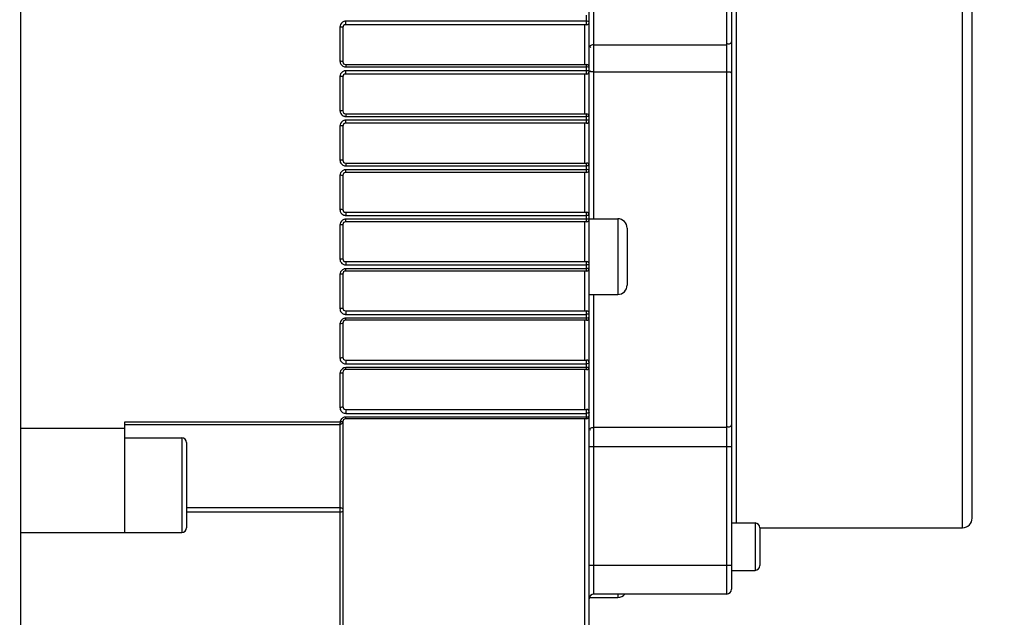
# Model space of a CAD drawing. Header units: millimetres. Extents: x 0 to 11890, y 0 to 8410.
# Tile 27 of 104: x 4750 to 4854, y 5757 to 5820. Entities that reach past the tile are written whole.
import ezdxf

# ---------------------------------------------------------------- set-up
doc = ezdxf.new("R2010")
doc.units = ezdxf.units.MM
doc.header["$LTSCALE"] = 653.95
doc.layers.get('0').update_dxf_attribs({"linetype": 'CONTINUOUS'})
doc.layers.add('304304000133DXF_CONTINUOUS_LINE', color=7, linetype='CONTINUOUS')
doc.layers.add('RB30-1-B-JSZL_DXF_DIMENSION', color=7, linetype='CONTINUOUS')
doc.styles.get("Standard").update_dxf_attribs({"font": 'txt', "width": 0.7})
doc.dimstyles.new('DIMSTYLE_11', dxfattribs={"dimtxt": 70, "dimasz": 50, "dimexe": 1.5, "dimexo": 0, "dimgap": 1.75, "dimtad": 1, "dimdec": 1, "dimdsep": 46, "dimtxsty": 'Standard', "dimblk": '_FILLED', "dimblk1": '_FILLED', "dimblk2": '_FILLED', "dimcen": 0.09, "dimclrt": 5, "dimazin": 2, "dimtp": 0.5, "dimtm": 0.5, "dimtfac": 1, "dimtdec": 1, "dimtofl": 0, "dimtmove": 0, "dimatfit": 3, "dimldrblk": '_FILLED', "dimfxl": 0, "dimtolj": 1, "dimarcsym": 0})

# ---------------------------------------------------------------- blocks, each defined once
blk = doc.blocks.new('_FILLED')
at = {"color": 0, "linetype": 'ByBlock'}
blk.add_solid([(0, 0), (-1, 0.17), (-1, -0.17)], dxfattribs=at)
blk = doc.blocks.new('*D26')
at = {"layer": 'RB30-1-B-JSZL_DXF_DIMENSION', "color": 2, "linetype": 'Continuous'}
for p, q in [((4655.39, 5718.16), (4655.39, 6101.36)), ((4851.91, 5876.63), (4851.91, 6101.36)), ((4655.39, 6086.36), (4605.39, 6086.36)), ((4605.39, 6086.36), (4753.65, 6086.36)), ((5124.96, 6086.36), (4753.65, 6086.36)), ((4851.91, 6086.36), (5124.96, 6086.36))]:
    blk.add_line(p, q, dxfattribs=at)
at = {"layer": 'RB30-1-B-JSZL_DXF_DIMENSION', "color": 2, "linetype": 'Continuous', "xscale": 50, "yscale": 50, "zscale": 50}
blk.add_blockref('_FILLED', (4655.39, 6086.36), dxfattribs=at)
at = {"layer": 'RB30-1-B-JSZL_DXF_DIMENSION', "color": 2, "linetype": 'Continuous', "xscale": 50, "yscale": 50, "zscale": 50, "rotation": 180}
blk.add_blockref('_FILLED', (4851.91, 6086.36), dxfattribs=at)

msp = doc.modelspace()

# ---------------------------------------------------------------- linework, layer by layer
at = {"layer": '304304000133DXF_CONTINUOUS_LINE', "color": 7, "linetype": 'Continuous'}
for p, q in [((4749.994, 5869.464), (4749.994, 5738.864)), ((4824.994, 5848.664), (4824.994, 5759.664)), ((4850.394, 5767.164), (4850.394, 5841.164)), ((4809.994, 5740.034), (4809.994, 5839.98)), ((4809.694, 5819.266), (4784.294, 5819.266)), ((4783.994, 5818.966), (4783.994, 5815.365)), ((4784.294, 5815.065), (4809.694, 5815.065)), ((4809.694, 5814.065), (4784.294, 5814.065)), ((4783.994, 5813.765), (4783.994, 5810.165)), ((4784.294, 5809.865), (4809.694, 5809.865)), ((4809.694, 5808.865), (4784.294, 5808.865)), ((4783.994, 5808.565), (4783.994, 5804.964)), ((4784.294, 5804.664), (4809.694, 5804.664)), ((4809.694, 5803.664), (4784.294, 5803.664)), ((4783.994, 5803.364), (4783.994, 5799.763)), ((4784.294, 5799.463), (4809.694, 5799.463)), ((4809.694, 5798.463), (4784.294, 5798.463)), ((4809.994, 5798.787), (4812.994, 5798.787)), ((4783.994, 5798.163), (4783.994, 5794.562)), ((4813.994, 5797.787), (4813.994, 5791.787)), ((4784.294, 5794.262), (4809.694, 5794.262)), ((4809.694, 5793.262), (4784.294, 5793.262)), ((4783.994, 5792.962), (4783.994, 5789.361)), ((4809.994, 5790.787), (4812.994, 5790.787)), ((4784.294, 5789.061), (4809.694, 5789.061)), ((4809.694, 5788.061), (4784.294, 5788.061)), ((4783.994, 5787.761), (4783.994, 5784.16)), ((4784.294, 5783.86), (4809.694, 5783.86)), ((4809.694, 5782.86), (4784.294, 5782.86)), ((4783.994, 5782.56), (4783.994, 5778.959)), ((4784.294, 5778.659), (4809.694, 5778.659)), ((4809.694, 5777.659), (4784.294, 5777.659)), ((4749.994, 5776.664), (4760.994, 5776.664)), ((4760.994, 5765.664), (4760.994, 5777.344)), ((4783.994, 5777.359), (4783.994, 5744.948)), ((4760.994, 5775.659), (4766.994, 5775.659)), ((4767.494, 5775.159), (4767.494, 5766.159)), ((4824.994, 5766.664), (4827.494, 5766.664)), ((4827.994, 5766.164), (4827.994, 5762.164)), ((4827.994, 5766.164), (4849.394, 5766.164)), ((4749.994, 5765.664), (4760.994, 5765.664)), ((4760.994, 5765.659), (4766.994, 5765.659)), ((4824.994, 5761.664), (4827.494, 5761.664)), ((4809.994, 5758.797), (4812.994, 5758.797)), ((4824.494, 5759.164), (4810.494, 5759.164))]:
    msp.add_line(p, q, dxfattribs=at)
at = {"layer": '304304000133DXF_CONTINUOUS_LINE', "color": 9, "linetype": 'Continuous'}
for p, q in [((4810.494, 5798.787), (4810.494, 5854.205)), ((4824.494, 5849.164), (4824.494, 5759.164)), ((4849.394, 5766.164), (4849.394, 5842.164)), ((4825.494, 5827.164), (4825.494, 5766.664)), ((4809.694, 5819.266), (4809.694, 5820.266)), ((4783.694, 5819.035), (4783.694, 5815.417)), ((4784.294, 5819.266), (4784.294, 5819.637)), ((4809.694, 5819.637), (4784.294, 5819.637)), ((4809.52, 5815.065), (4809.52, 5819.266)), ((4810.494, 5817.161), (4824.494, 5817.161)), ((4784.294, 5815.065), (4784.294, 5814.814)), ((4809.694, 5814.065), (4809.694, 5815.065)), ((4783.694, 5813.81), (4783.694, 5810.192)), ((4784.294, 5814.814), (4809.694, 5814.814)), ((4784.294, 5814.065), (4784.294, 5814.413)), ((4809.694, 5814.413), (4784.294, 5814.413)), ((4809.52, 5809.865), (4809.52, 5814.065)), ((4810.494, 5814.289), (4824.494, 5814.289)), ((4784.294, 5809.865), (4784.294, 5809.589)), ((4809.694, 5808.865), (4809.694, 5809.865)), ((4784.294, 5809.589), (4809.694, 5809.589)), ((4784.294, 5808.865), (4784.294, 5809.188)), ((4809.694, 5809.188), (4784.294, 5809.188)), ((4809.52, 5804.664), (4809.52, 5808.865)), ((4783.694, 5808.585), (4783.694, 5804.967)), ((4784.294, 5804.664), (4784.294, 5804.365)), ((4809.694, 5803.664), (4809.694, 5804.664)), ((4784.294, 5804.365), (4809.694, 5804.365)), ((4784.294, 5803.664), (4784.294, 5803.963)), ((4809.694, 5803.963), (4784.294, 5803.963)), ((4809.52, 5799.463), (4809.52, 5803.664)), ((4783.694, 5803.36), (4783.694, 5799.742)), ((4784.294, 5799.463), (4784.294, 5799.14)), ((4809.694, 5798.463), (4809.694, 5799.463)), ((4784.294, 5799.14), (4809.694, 5799.14)), ((4784.294, 5798.463), (4784.294, 5798.738)), ((4809.694, 5798.738), (4784.294, 5798.738)), ((4809.52, 5794.262), (4809.52, 5798.463)), ((4812.994, 5798.787), (4812.994, 5790.787)), ((4783.694, 5798.135), (4783.694, 5794.518)), ((4784.294, 5794.262), (4784.294, 5793.915)), ((4809.694, 5793.262), (4809.694, 5794.262)), ((4784.294, 5793.915), (4809.694, 5793.915)), ((4784.294, 5793.262), (4784.294, 5793.513)), ((4809.694, 5793.513), (4784.294, 5793.513)), ((4809.52, 5789.061), (4809.52, 5793.262)), ((4783.694, 5792.91), (4783.694, 5789.293)), ((4810.494, 5759.164), (4810.494, 5790.787)), ((4784.294, 5789.061), (4784.294, 5788.69)), ((4809.694, 5788.061), (4809.694, 5789.061)), ((4784.294, 5788.69), (4809.694, 5788.69)), ((4784.294, 5788.061), (4784.294, 5788.288)), ((4809.694, 5788.288), (4784.294, 5788.288)), ((4809.52, 5783.86), (4809.52, 5788.061)), ((4783.694, 5787.685), (4783.694, 5784.068)), ((4784.294, 5783.86), (4784.294, 5783.465)), ((4809.694, 5782.86), (4809.694, 5783.86)), ((4784.294, 5783.465), (4809.694, 5783.465)), ((4784.294, 5782.86), (4784.294, 5783.063)), ((4809.694, 5783.063), (4784.294, 5783.063)), ((4809.52, 5778.659), (4809.52, 5782.86)), ((4783.694, 5782.46), (4783.694, 5778.843)), ((4784.294, 5778.659), (4784.294, 5778.24)), ((4809.694, 5777.659), (4809.694, 5778.659)), ((4784.294, 5778.24), (4809.694, 5778.24)), ((4784.294, 5777.659), (4784.294, 5777.838)), ((4809.694, 5777.838), (4784.294, 5777.838)), ((4809.52, 5749.82), (4809.52, 5777.659)), ((4760.994, 5777.344), (4783.704, 5777.344)), ((4760.994, 5777.057), (4783.694, 5777.057)), ((4783.694, 5777.057), (4783.694, 5744.674)), ((4824.494, 5776.73), (4810.494, 5776.73)), ((4766.994, 5775.659), (4766.994, 5765.659)), ((4824.994, 5774.698), (4809.994, 5774.698)), ((4783.694, 5768.254), (4767.494, 5768.254)), ((4783.694, 5767.79), (4767.494, 5767.79)), ((4827.494, 5766.664), (4827.494, 5761.664)), ((4824.994, 5762.164), (4809.994, 5762.164)), ((4812.994, 5759.164), (4812.994, 5758.797))]:
    msp.add_line(p, q, dxfattribs=at)
at = {"layer": '304304000133DXF_CONTINUOUS_LINE', "color": 7, "linetype": 'Continuous'}
for centre, radius, start, end in [((4784.294, 5818.966), 0.3, 90, 180), ((4809.694, 5819.566), 0.3, 270, 360), ((4784.294, 5815.365), 0.3, 180, 270), ((4809.694, 5814.765), 0.3, 0, 90), ((4784.294, 5813.765), 0.3, 90, 180), ((4809.694, 5814.365), 0.3, 270, 360), ((4784.294, 5810.165), 0.3, 180, 270), ((4809.694, 5809.565), 0.3, 0, 90), ((4784.294, 5808.565), 0.3, 90, 180), ((4809.694, 5809.165), 0.3, 270, 360), ((4784.294, 5804.964), 0.3, 180, 270), ((4809.694, 5804.364), 0.3, 0, 90), ((4784.294, 5803.364), 0.3, 90, 180), ((4809.694, 5803.964), 0.3, 270, 360), ((4784.294, 5799.763), 0.3, 180, 270), ((4809.694, 5799.163), 0.3, 0, 90), ((4784.294, 5798.163), 0.3, 90, 180), ((4809.694, 5798.763), 0.3, 270, 360), ((4812.994, 5797.787), 1, 0, 90), ((4784.294, 5794.562), 0.3, 180, 270), ((4809.694, 5793.962), 0.3, 0, 90), ((4784.294, 5792.962), 0.3, 90, 180), ((4809.694, 5793.562), 0.3, 270, 360), ((4812.994, 5791.787), 1, 270, 360), ((4784.294, 5789.361), 0.3, 180, 270), ((4809.694, 5788.761), 0.3, 0, 90), ((4784.294, 5787.761), 0.3, 90, 180), ((4809.694, 5788.361), 0.3, 270, 360), ((4784.294, 5784.16), 0.3, 180, 270), ((4809.694, 5783.56), 0.3, 0, 90), ((4784.294, 5782.56), 0.3, 90, 180), ((4809.694, 5783.16), 0.3, 270, 360), ((4784.294, 5778.959), 0.3, 180, 270), ((4809.694, 5778.359), 0.3, 0, 90), ((4784.294, 5777.359), 0.3, 90, 180), ((4809.694, 5777.959), 0.3, 270, 360), ((4766.994, 5775.159), 0.5, 0, 90), ((4849.394, 5767.164), 1, 270, 360), ((4766.994, 5766.159), 0.5, 270, 360), ((4827.494, 5766.164), 0.5, 0, 90), ((4827.494, 5762.164), 0.5, 270, 360), ((4810.494, 5758.664), 0.5, 90, 180), ((4812.994, 5759.797), 1, 270, 320.09819), ((4824.494, 5759.664), 0.5, 270, 360)]:
    msp.add_arc(centre, radius, start, end, dxfattribs=at)
at = {"layer": '304304000133DXF_CONTINUOUS_LINE', "color": 9, "linetype": 'Continuous'}
for centre, radius, start, end in [((4784.289, 5798.131), 0.595, 167.91258, 174.05662), ((4784.254, 5798.135), 0.56, 174.05509, 179.96479), ((4784.31, 5794.547), 0.634, 237.14193, 251.94352), ((4784.312, 5789.326), 0.638, 236.74447, 251.56413), ((4784.314, 5784.105), 0.643, 237.02318, 252.12065), ((4784.315, 5778.843), 0.621, 180.00144, 188.40463), ((4784.297, 5777.235), 0.603, 159.98511, 169.66941), ((4784.308, 5777.232), 0.615, 155.4764, 160.01349), ((4784.316, 5778.883), 0.644, 229.239, 237.11912), ((4786.98, 5777.109), 3.285, 175.91348, 177.21076)]:
    msp.add_arc(centre, radius, start, end, dxfattribs=at)
for points, knots in [([(4783.706, 5819.153), (4783.702, 5819.134), (4783.696, 5819.094), (4783.694, 5819.054), (4783.694, 5819.035)], [0, 0, 0, 0, 0.5028091, 1, 1, 1, 1]), ([(4783.994, 5818.966), (4783.994, 5819.002), (4783.84, 5819.017), (4783.762, 5819.035), (4783.694, 5819.035)], [0, 0, 0, 0, 0.3446953, 1, 1, 1, 1]), ([(4784.294, 5819.637), (4784.26, 5819.637), (4784.192, 5819.631), (4784.126, 5819.613), (4784.093, 5819.602)], [0, 0, 0, 0, 0.4970823, 1, 1, 1, 1]), ([(4809.987, 5819.579), (4809.958, 5819.606), (4809.851, 5819.624), (4809.754, 5819.637), (4809.694, 5819.637)], [0, 0, 0, 0, 0.3959681, 1, 1, 1, 1]), ([(4809.994, 5819.566), (4809.994, 5819.569), (4809.992, 5819.573), (4809.989, 5819.577), (4809.987, 5819.579)], [0, 0, 0, 0, 0.4436654, 1, 1, 1, 1]), ([(4810.494, 5817.161), (4810.377, 5817.161), (4810.225, 5817.149), (4810.025, 5817.008), (4810.089, 5816.909), (4810.123, 5816.879)], [0, 0, 0, 0, 0.5722551, 0.775907, 1, 1, 1, 1]), ([(4824.994, 5817.514), (4824.994, 5817.427), (4824.93, 5817.213), (4824.682, 5817.203), (4824.595, 5817.252)], [0, 0, 0, 0, 0.4665116, 1, 1, 1, 1]), ([(4783.994, 5815.365), (4783.994, 5815.4), (4783.835, 5815.397), (4783.762, 5815.417), (4783.694, 5815.417)], [0, 0, 0, 0, 0.3359995, 1, 1, 1, 1]), ([(4783.694, 5815.417), (4783.694, 5815.365), (4783.708, 5815.26), (4783.748, 5815.161), (4783.775, 5815.115)], [0, 0, 0, 0, 0.4958949, 1, 1, 1, 1]), ([(4784.113, 5814.844), (4784.142, 5814.834), (4784.202, 5814.82), (4784.263, 5814.814), (4784.294, 5814.814)], [0, 0, 0, 0, 0.503611, 1, 1, 1, 1]), ([(4783.707, 5813.93), (4783.702, 5813.91), (4783.696, 5813.87), (4783.694, 5813.83), (4783.694, 5813.81)], [0, 0, 0, 0, 0.5027848, 1, 1, 1, 1]), ([(4783.994, 5813.765), (4783.994, 5813.799), (4783.833, 5813.788), (4783.762, 5813.81), (4783.694, 5813.81)], [0, 0, 0, 0, 0.3327444, 1, 1, 1, 1]), ([(4784.294, 5814.413), (4784.26, 5814.413), (4784.192, 5814.406), (4784.126, 5814.389), (4784.094, 5814.377)], [0, 0, 0, 0, 0.4969538, 1, 1, 1, 1]), ([(4809.994, 5814.765), (4809.994, 5814.8), (4809.835, 5814.794), (4809.762, 5814.814), (4809.694, 5814.814)], [0, 0, 0, 0, 0.334731, 1, 1, 1, 1]), ([(4809.948, 5814.387), (4809.911, 5814.396), (4809.826, 5814.408), (4809.741, 5814.413), (4809.694, 5814.413)], [0, 0, 0, 0, 0.4480304, 1, 1, 1, 1]), ([(4809.994, 5814.365), (4809.994, 5814.371), (4809.974, 5814.381), (4809.959, 5814.385), (4809.948, 5814.387)], [0, 0, 0, 0, 0.3192488, 1, 1, 1, 1]), ([(4810.238, 5814.303), (4810.185, 5814.308), (4810.068, 5814.27), (4810.081, 5814.373), (4810.096, 5814.38)], [0, 0, 0, 0, 0.7623725, 1, 1, 1, 1]), ([(4810.096, 5814.38), (4810.1, 5814.381), (4810.109, 5814.385), (4810.118, 5814.388), (4810.123, 5814.389)], [0, 0, 0, 0, 0.4661674, 1, 1, 1, 1]), ([(4810.494, 5814.289), (4810.452, 5814.289), (4810.366, 5814.292), (4810.281, 5814.298), (4810.238, 5814.303)], [0, 0, 0, 0, 0.4895945, 1, 1, 1, 1]), ([(4824.994, 5814.164), (4824.994, 5814.181), (4824.893, 5814.305), (4824.718, 5814.281), (4824.595, 5814.257)], [0, 0, 0, 0, 0.1183469, 1, 1, 1, 1]), ([(4783.994, 5810.165), (4783.994, 5810.197), (4783.83, 5810.167), (4783.762, 5810.192), (4783.694, 5810.192)], [0, 0, 0, 0, 0.327035, 1, 1, 1, 1]), ([(4783.694, 5810.192), (4783.694, 5810.14), (4783.709, 5810.033), (4783.75, 5809.934), (4783.776, 5809.888)], [0, 0, 0, 0, 0.4960923, 1, 1, 1, 1]), ([(4783.707, 5808.706), (4783.703, 5808.686), (4783.696, 5808.646), (4783.694, 5808.605), (4783.694, 5808.585)], [0, 0, 0, 0, 0.5027764, 1, 1, 1, 1]), ([(4783.994, 5808.565), (4783.994, 5808.597), (4783.829, 5808.557), (4783.762, 5808.585), (4783.694, 5808.585)], [0, 0, 0, 0, 0.3252888, 1, 1, 1, 1]), ([(4784.294, 5809.188), (4784.26, 5809.188), (4784.192, 5809.182), (4784.126, 5809.164), (4784.094, 5809.153)], [0, 0, 0, 0, 0.4968858, 1, 1, 1, 1]), ([(4784.114, 5809.618), (4784.143, 5809.609), (4784.203, 5809.595), (4784.264, 5809.589), (4784.294, 5809.589)], [0, 0, 0, 0, 0.5036486, 1, 1, 1, 1]), ([(4809.994, 5809.565), (4809.994, 5809.597), (4809.83, 5809.563), (4809.762, 5809.589), (4809.694, 5809.589)], [0, 0, 0, 0, 0.3263204, 1, 1, 1, 1]), ([(4809.947, 5809.175), (4809.91, 5809.18), (4809.825, 5809.185), (4809.741, 5809.188), (4809.694, 5809.188)], [0, 0, 0, 0, 0.4462571, 1, 1, 1, 1]), ([(4809.994, 5809.165), (4809.994, 5809.169), (4809.97, 5809.17), (4809.959, 5809.174), (4809.947, 5809.175)], [0, 0, 0, 0, 0.282953, 1, 1, 1, 1]), ([(4783.994, 5804.964), (4783.994, 5804.996), (4783.828, 5804.935), (4783.762, 5804.967), (4783.694, 5804.967)], [0, 0, 0, 0, 0.3232921, 1, 1, 1, 1]), ([(4783.694, 5804.967), (4783.694, 5804.934), (4783.7, 5804.866), (4783.717, 5804.8), (4783.728, 5804.768)], [0, 0, 0, 0, 0.4967191, 1, 1, 1, 1]), ([(4783.707, 5803.481), (4783.703, 5803.461), (4783.696, 5803.421), (4783.694, 5803.38), (4783.694, 5803.36)], [0, 0, 0, 0, 0.5027902, 1, 1, 1, 1]), ([(4784.294, 5803.963), (4784.26, 5803.963), (4784.192, 5803.957), (4784.126, 5803.939), (4784.094, 5803.928)], [0, 0, 0, 0, 0.4968624, 1, 1, 1, 1]), ([(4784.115, 5804.393), (4784.144, 5804.384), (4784.203, 5804.37), (4784.264, 5804.365), (4784.294, 5804.365)], [0, 0, 0, 0, 0.5036557, 1, 1, 1, 1]), ([(4809.994, 5804.364), (4809.994, 5804.396), (4809.828, 5804.331), (4809.762, 5804.365), (4809.694, 5804.365)], [0, 0, 0, 0, 0.3232276, 1, 1, 1, 1]), ([(4809.994, 5803.964), (4809.994, 5803.931), (4809.828, 5803.996), (4809.762, 5803.963), (4809.694, 5803.963)], [0, 0, 0, 0, 0.3232276, 1, 1, 1, 1]), ([(4783.994, 5803.364), (4783.994, 5803.331), (4783.828, 5803.393), (4783.762, 5803.36), (4783.694, 5803.36)], [0, 0, 0, 0, 0.3232921, 1, 1, 1, 1]), ([(4783.994, 5799.763), (4783.994, 5799.73), (4783.829, 5799.77), (4783.762, 5799.742), (4783.694, 5799.742)], [0, 0, 0, 0, 0.3252888, 1, 1, 1, 1]), ([(4783.694, 5799.742), (4783.694, 5799.709), (4783.7, 5799.641), (4783.717, 5799.576), (4783.728, 5799.544)], [0, 0, 0, 0, 0.4967457, 1, 1, 1, 1]), ([(4784.294, 5798.738), (4784.26, 5798.738), (4784.192, 5798.732), (4784.126, 5798.714), (4784.094, 5798.703)], [0, 0, 0, 0, 0.4968792, 1, 1, 1, 1]), ([(4784.115, 5799.169), (4784.144, 5799.159), (4784.203, 5799.145), (4784.264, 5799.14), (4784.294, 5799.14)], [0, 0, 0, 0, 0.5036386, 1, 1, 1, 1]), ([(4809.947, 5799.152), (4809.91, 5799.147), (4809.825, 5799.142), (4809.741, 5799.14), (4809.694, 5799.14)], [0, 0, 0, 0, 0.4463453, 1, 1, 1, 1]), ([(4809.994, 5798.763), (4809.994, 5798.73), (4809.83, 5798.764), (4809.762, 5798.738), (4809.694, 5798.738)], [0, 0, 0, 0, 0.3263204, 1, 1, 1, 1]), ([(4809.994, 5799.163), (4809.994, 5799.158), (4809.97, 5799.157), (4809.959, 5799.153), (4809.947, 5799.152)], [0, 0, 0, 0, 0.2829461, 1, 1, 1, 1]), ([(4783.994, 5798.163), (4783.994, 5798.13), (4783.83, 5798.161), (4783.762, 5798.135), (4783.694, 5798.135)], [0, 0, 0, 0, 0.327035, 1, 1, 1, 1]), ([(4783.994, 5794.562), (4783.994, 5794.528), (4783.833, 5794.539), (4783.762, 5794.518), (4783.694, 5794.518)], [0, 0, 0, 0, 0.3327444, 1, 1, 1, 1]), ([(4783.694, 5794.518), (4783.694, 5794.484), (4783.7, 5794.417), (4783.716, 5794.352), (4783.727, 5794.32)], [0, 0, 0, 0, 0.4967586, 1, 1, 1, 1]), ([(4783.707, 5793.03), (4783.702, 5793.01), (4783.696, 5792.97), (4783.694, 5792.93), (4783.694, 5792.91)], [0, 0, 0, 0, 0.502889, 1, 1, 1, 1]), ([(4784.294, 5793.513), (4784.26, 5793.513), (4784.192, 5793.507), (4784.126, 5793.489), (4784.094, 5793.478)], [0, 0, 0, 0, 0.4969418, 1, 1, 1, 1]), ([(4784.113, 5793.944), (4784.142, 5793.935), (4784.202, 5793.92), (4784.263, 5793.915), (4784.294, 5793.915)], [0, 0, 0, 0, 0.5035922, 1, 1, 1, 1]), ([(4809.948, 5793.94), (4809.911, 5793.931), (4809.826, 5793.92), (4809.741, 5793.915), (4809.694, 5793.915)], [0, 0, 0, 0, 0.4481501, 1, 1, 1, 1]), ([(4809.994, 5793.562), (4809.994, 5793.528), (4809.835, 5793.534), (4809.762, 5793.513), (4809.694, 5793.513)], [0, 0, 0, 0, 0.334731, 1, 1, 1, 1]), ([(4809.994, 5793.962), (4809.994, 5793.956), (4809.974, 5793.947), (4809.959, 5793.943), (4809.948, 5793.94)], [0, 0, 0, 0, 0.3191637, 1, 1, 1, 1]), ([(4783.994, 5792.962), (4783.994, 5792.927), (4783.835, 5792.93), (4783.762, 5792.91), (4783.694, 5792.91)], [0, 0, 0, 0, 0.3359995, 1, 1, 1, 1]), ([(4783.994, 5789.361), (4783.994, 5789.325), (4783.84, 5789.311), (4783.762, 5789.293), (4783.694, 5789.293)], [0, 0, 0, 0, 0.3446953, 1, 1, 1, 1]), ([(4783.694, 5789.293), (4783.694, 5789.26), (4783.699, 5789.194), (4783.716, 5789.13), (4783.726, 5789.098)], [0, 0, 0, 0, 0.4967745, 1, 1, 1, 1]), ([(4784.294, 5788.288), (4784.26, 5788.288), (4784.192, 5788.282), (4784.125, 5788.264), (4784.093, 5788.252)], [0, 0, 0, 0, 0.4970677, 1, 1, 1, 1]), ([(4784.11, 5788.721), (4784.14, 5788.711), (4784.201, 5788.695), (4784.263, 5788.69), (4784.294, 5788.69)], [0, 0, 0, 0, 0.5035064, 1, 1, 1, 1]), ([(4809.986, 5788.748), (4809.957, 5788.721), (4809.851, 5788.703), (4809.754, 5788.69), (4809.694, 5788.69)], [0, 0, 0, 0, 0.3973263, 1, 1, 1, 1]), ([(4809.994, 5788.361), (4809.994, 5788.325), (4809.842, 5788.306), (4809.762, 5788.288), (4809.694, 5788.288)], [0, 0, 0, 0, 0.3474012, 1, 1, 1, 1]), ([(4809.994, 5788.761), (4809.994, 5788.759), (4809.992, 5788.754), (4809.989, 5788.75), (4809.986, 5788.748)], [0, 0, 0, 0, 0.4412567, 1, 1, 1, 1]), ([(4783.706, 5787.803), (4783.702, 5787.784), (4783.696, 5787.745), (4783.694, 5787.705), (4783.694, 5787.685)], [0, 0, 0, 0, 0.5029659, 1, 1, 1, 1]), ([(4783.994, 5787.761), (4783.994, 5787.724), (4783.843, 5787.703), (4783.762, 5787.685), (4783.694, 5787.685)], [0, 0, 0, 0, 0.3490774, 1, 1, 1, 1]), ([(4783.981, 5784.137), (4783.949, 5784.11), (4783.849, 5784.082), (4783.752, 5784.068), (4783.694, 5784.068)], [0, 0, 0, 0, 0.4183983, 1, 1, 1, 1]), ([(4783.694, 5784.068), (4783.694, 5784.035), (4783.699, 5783.97), (4783.715, 5783.906), (4783.725, 5783.875)], [0, 0, 0, 0, 0.4966849, 1, 1, 1, 1]), ([(4783.994, 5784.16), (4783.994, 5784.156), (4783.991, 5784.147), (4783.984, 5784.141), (4783.981, 5784.137)], [0, 0, 0, 0, 0.4408877, 1, 1, 1, 1]), ([(4784.294, 5783.063), (4784.26, 5783.063), (4784.191, 5783.057), (4784.124, 5783.039), (4784.092, 5783.027)], [0, 0, 0, 0, 0.497289, 1, 1, 1, 1]), ([(4784.117, 5783.494), (4784.146, 5783.484), (4784.204, 5783.47), (4784.264, 5783.465), (4784.294, 5783.465)], [0, 0, 0, 0, 0.5031271, 1, 1, 1, 1]), ([(4809.994, 5783.56), (4809.994, 5783.521), (4809.849, 5783.482), (4809.762, 5783.465), (4809.694, 5783.465)], [0, 0, 0, 0, 0.3617371, 1, 1, 1, 1]), ([(4809.994, 5783.16), (4809.994, 5783.121), (4809.85, 5783.08), (4809.762, 5783.063), (4809.694, 5783.063)], [0, 0, 0, 0, 0.3630125, 1, 1, 1, 1]), ([(4783.706, 5782.576), (4783.702, 5782.557), (4783.696, 5782.519), (4783.694, 5782.48), (4783.694, 5782.46)], [0, 0, 0, 0, 0.5030488, 1, 1, 1, 1]), ([(4783.994, 5782.56), (4783.994, 5782.521), (4783.851, 5782.477), (4783.762, 5782.46), (4783.694, 5782.46)], [0, 0, 0, 0, 0.3649439, 1, 1, 1, 1]), ([(4783.945, 5778.903), (4783.91, 5778.883), (4783.827, 5778.855), (4783.74, 5778.843), (4783.694, 5778.843)], [0, 0, 0, 0, 0.4624546, 1, 1, 1, 1]), ([(4783.994, 5778.959), (4783.994, 5778.949), (4783.979, 5778.925), (4783.958, 5778.911), (4783.945, 5778.903)], [0, 0, 0, 0, 0.4096811, 1, 1, 1, 1]), ([(4783.966, 5778.342), (4784.015, 5778.31), (4784.121, 5778.26), (4784.237, 5778.24), (4784.294, 5778.24)], [0, 0, 0, 0, 0.5034922, 1, 1, 1, 1]), ([(4784.294, 5777.838), (4784.244, 5777.838), (4784.144, 5777.824), (4784.051, 5777.787), (4784.007, 5777.764)], [0, 0, 0, 0, 0.4984825, 1, 1, 1, 1]), ([(4809.836, 5778.259), (4809.813, 5778.253), (4809.766, 5778.244), (4809.718, 5778.24), (4809.694, 5778.24)], [0, 0, 0, 0, 0.4967139, 1, 1, 1, 1]), ([(4809.994, 5777.959), (4809.994, 5777.917), (4809.859, 5777.857), (4809.763, 5777.838), (4809.694, 5777.838)], [0, 0, 0, 0, 0.3803156, 1, 1, 1, 1]), ([(4809.994, 5778.359), (4809.994, 5778.335), (4809.931, 5778.287), (4809.875, 5778.269), (4809.836, 5778.259)], [0, 0, 0, 0, 0.373828, 1, 1, 1, 1]), ([(4783.699, 5777.269), (4783.697, 5777.231), (4783.695, 5777.17), (4783.694, 5777.11), (4783.694, 5777.089)], [0, 0, 0, 0, 0.6437211, 1, 1, 1, 1]), ([(4783.945, 5777.21), (4783.916, 5777.167), (4783.842, 5777.095), (4783.742, 5777.057), (4783.694, 5777.057)], [0, 0, 0, 0, 0.5177566, 1, 1, 1, 1]), ([(4783.694, 5777.089), (4783.694, 5777.088), (4783.694, 5777.082), (4783.694, 5777.091), (4783.694, 5777.094)], [0, 0, 0, 0, 0.2678885, 1, 1, 1, 1]), ([(4783.841, 5777.341), (4783.818, 5777.338), (4783.772, 5777.336), (4783.727, 5777.34), (4783.704, 5777.344)], [0, 0, 0, 0, 0.4928481, 1, 1, 1, 1]), ([(4783.999, 5777.413), (4783.995, 5777.391), (4783.933, 5777.354), (4783.878, 5777.345), (4783.841, 5777.341)], [0, 0, 0, 0, 0.3799553, 1, 1, 1, 1]), ([(4783.994, 5777.352), (4783.994, 5777.328), (4783.984, 5777.277), (4783.96, 5777.232), (4783.945, 5777.21)], [0, 0, 0, 0, 0.4829804, 1, 1, 1, 1]), ([(4810.494, 5776.73), (4810.377, 5776.73), (4810.228, 5776.719), (4810.025, 5776.584), (4810.089, 5776.488), (4810.123, 5776.46)], [0, 0, 0, 0, 0.5787035, 0.7807013, 1, 1, 1, 1]), ([(4824.994, 5777.068), (4824.994, 5776.984), (4824.924, 5776.776), (4824.683, 5776.77), (4824.595, 5776.817)], [0, 0, 0, 0, 0.4574847, 1, 1, 1, 1]), ([(4783.838, 5768.236), (4783.815, 5768.242), (4783.767, 5768.25), (4783.718, 5768.254), (4783.694, 5768.254)], [0, 0, 0, 0, 0.4958124, 1, 1, 1, 1]), ([(4783.994, 5768.143), (4783.994, 5768.166), (4783.931, 5768.21), (4783.876, 5768.226), (4783.838, 5768.236)], [0, 0, 0, 0, 0.366725, 1, 1, 1, 1]), ([(4783.945, 5767.877), (4783.912, 5767.85), (4783.83, 5767.808), (4783.741, 5767.79), (4783.694, 5767.79)], [0, 0, 0, 0, 0.4761512, 1, 1, 1, 1]), ([(4783.994, 5767.957), (4783.994, 5767.943), (4783.982, 5767.911), (4783.959, 5767.889), (4783.945, 5767.877)], [0, 0, 0, 0, 0.4458717, 1, 1, 1, 1])]:
    msp.add_open_spline(points, degree=3, knots=knots, dxfattribs=at)
for points in [[(4784.093, 5819.602), (4783.907, 5819.535), (4783.747, 5819.347), (4783.706, 5819.153)], [(4783.775, 5815.115), (4783.846, 5814.99), (4783.975, 5814.889), (4784.113, 5814.844)], [(4784.094, 5814.377), (4783.908, 5814.311), (4783.748, 5814.123), (4783.707, 5813.93)], [(4783.776, 5809.888), (4783.848, 5809.763), (4783.977, 5809.663), (4784.114, 5809.618)], [(4784.094, 5809.153), (4783.908, 5809.087), (4783.748, 5808.899), (4783.707, 5808.706)], [(4783.728, 5804.768), (4783.787, 5804.599), (4783.944, 5804.448), (4784.115, 5804.393)], [(4784.094, 5803.928), (4783.909, 5803.862), (4783.748, 5803.674), (4783.707, 5803.481)], [(4783.728, 5799.544), (4783.787, 5799.374), (4783.944, 5799.224), (4784.115, 5799.169)], [(4784.094, 5798.703), (4783.908, 5798.637), (4783.748, 5798.448), (4783.707, 5798.256)], [(4783.727, 5794.32), (4783.769, 5794.198), (4783.857, 5794.085), (4783.966, 5794.014)], [(4784.094, 5793.478), (4783.908, 5793.411), (4783.747, 5793.223), (4783.707, 5793.03)], [(4783.726, 5789.098), (4783.767, 5788.976), (4783.854, 5788.863), (4783.962, 5788.792)], [(4784.093, 5788.252), (4783.907, 5788.186), (4783.746, 5787.997), (4783.706, 5787.803)], [(4783.725, 5783.875), (4783.767, 5783.751), (4783.855, 5783.637), (4783.964, 5783.566)], [(4784.092, 5783.027), (4783.906, 5782.959), (4783.745, 5782.77), (4783.706, 5782.576)], [(4783.701, 5778.752), (4783.72, 5778.618), (4783.793, 5778.483), (4783.895, 5778.395)], [(4784.007, 5777.764), (4783.896, 5777.704), (4783.801, 5777.602), (4783.749, 5777.487)]]:
    msp.add_open_spline(points, degree=3, dxfattribs=at)

# ---------------------------------------------------------------- dimensions: what is measured, and where the dimension line sits
at = {"layer": 'RB30-1-B-JSZL_DXF_DIMENSION', "color": 2, "linetype": 'Continuous'}
dim = msp.add_linear_dim(base=(4851.906, 6086.363), p1=(4655.394, 5718.164), p2=(4851.906, 5876.63), dimstyle='DIMSTYLE_11', dxfattribs=at)
dim.commit()
dim.dimension.update_dxf_attribs({"geometry": '*D26', "text_midpoint": (4879.957, 6086.363), "dimtype": 160})

doc.saveas('drawing.dxf')
